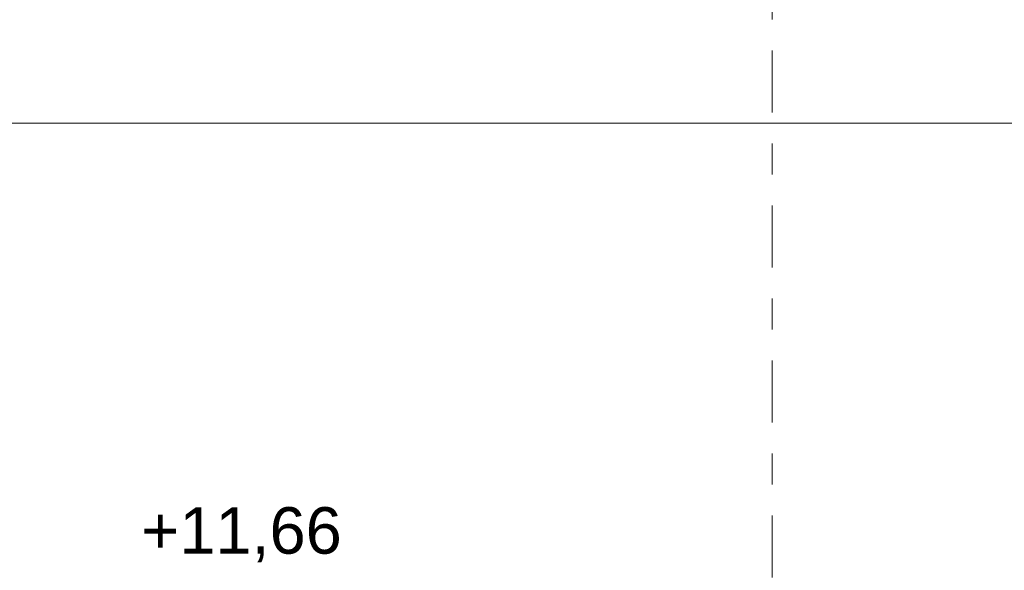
# Model space of a CAD drawing. Header units: metres. Extents: x -25 to 103, y -11 to 869.
# Tile 33 of 86: x -14.45 to -11.27, y 8.97 to 10.75. Entities that reach past the tile are written whole.
import ezdxf

# ---------------------------------------------------------------- set-up
doc = ezdxf.new("R2010")
doc.units = ezdxf.units.M
doc.header["$XCLIPFRAME"] = 2
doc.linetypes.add('_Rasterlinie_', pattern=[0.375, 0.2, -0.05, 0.075, -0.05])
for name, color, linetype, lineweight in [('A_Bem', 7, 'Continuous', 5), ('A_Bem-50', 7, 'Continuous', 5), ('A_Hoehenkoten', 124, 'Continuous', 5), ('A_Raster', 128, 'Continuous', 5), ('A_Scan-Pixelbild', 213, 'Continuous', 5)]:
    doc.layers.add(name, color=color, linetype=linetype, lineweight=lineweight)
doc.styles.add('Arial', font='arial.ttf', dxfattribs={"height": 0.15})
doc.styles.add('ISOCPEUR', font='isocpeur.ttf', dxfattribs={"width": 0.8, "height": 0.125})
doc.dimstyles.new('BLB-Standard_2_5_Aussen', dxfattribs={"dimscale": 0.3048, "dimtxt": 0.124498, "dimasz": 0.246063, "dimexe": 0.66437, "dimexo": 0.0625, "dimgap": 0.016404, "dimtad": 1, "dimrnd": 0.001, "dimzin": 0, "dimdsep": 46, "dimtxsty": 'ISOCPEUR', "dimblk1": 'OBLIQUE', "dimblk2": 'OBLIQUE', "dimsah": 1, "dimcen": 0.09, "dimdle": 0.082021, "dimazin": 0, "dimtfac": 1, "dimtdec": 4, "dimtix": 1, "dimtmove": 0, "dimatfit": 3, "dimfxl": 0.66437, "dimfxlon": 1, "dimtvp": 1, "dimtolj": 1, "dimtzin": 0, "dimarcsym": 2})
picture_1 = doc.add_image_def('image1.jpg', size_in_pixel=(1792, 564))

# ---------------------------------------------------------------- blocks, each defined once
blk = doc.blocks.new('DIMBLOCK252-Ansicht Belderberg')
at = {"layer": 'A_Bem-50'}
for p, q in [((-20.0259, 10.2093), (-20.0259, 10.6143)), ((15.9944, 10.2093), (15.9944, 10.6143)), ((-20.0259, 10.4118), (15.9944, 10.4118)), ((-20.0259, 10.4118), (-20.0259, 10.2093)), ((15.9944, 10.4118), (15.9944, 10.2093))]:
    blk.add_line(p, q, dxfattribs=at)
at = {"layer": 'A_Bem-50', "lineweight": 9}
for p, q in [((-20.0259, 10.4118), (-19.9884, 10.4493)), ((15.9944, 10.4118), (16.0319, 10.4493)), ((-20.0259, 10.4118), (-20.0634, 10.3743)), ((15.9944, 10.4118), (15.9569, 10.3743))]:
    blk.add_line(p, q, dxfattribs=at)
at = {"layer": 'A_Bem-50', "color": 0, "insert": (-2.1702, 10.5801), "char_height": 0.125, "width": 0.370481, "attachment_point": 1, "line_spacing_factor": 1.149209, "style": 'ISOCPEUR'}
blk.add_mtext('36,02', dxfattribs=at)
blk = doc.blocks.new('_Oblique')
at = {"color": 0, "linetype": 'ByBlock', "lineweight": -2}
blk.add_line((-0.5, -0.5), (0.5, 0.5), dxfattribs=at)

msp = doc.modelspace()

# ---------------------------------------------------------------- linework, layer by layer
at = {"layer": 'A_Raster', "linetype": '_Rasterlinie_', "lineweight": 9}
msp.add_line((-12.0184, -11.0531), (-12.0184, 14.615), dxfattribs=at)

# ---------------------------------------------------------------- dimensions: what is measured, and where the dimension line sits
at = {"layer": 'A_Bem'}
dim = msp.add_linear_dim(base=(15.9944, 10.4118), p1=(-20.0259, 10.2093), p2=(15.9944, 10.2093), dimstyle='BLB-Standard_2_5_Aussen', override={"dimpost": '<>', "dimfxl": 36.020317}, dxfattribs=at)
dim.commit()
dim.dimension.update_dxf_attribs({"geometry": 'DIMBLOCK252-Ansicht Belderberg', "text_midpoint": (-2.0158, 10.4793)})

# ---------------------------------------------------------------- pictures from other files: only their frames are drawn
at = {"layer": 'A_Scan-Pixelbild'}
image = msp.add_image(picture_1, insert=(-16.804, -1.7903), size_in_units=(29.5805, 8.0304), dxfattribs=at)
image.set_boundary_path([(-505.954, 1190.48), (-505.954, -633.421), (2390.651, -633.421), (2390.651, 1190.48), (-505.954, 1190.48)])
image.dxf.flags = 15

# ---------------------------------------------------------------- next in the draw order: texts
at = {"layer": 'A_Hoehenkoten', "insert": (-14.0534, 9.1733), "char_height": 0.15, "width": 0.773094, "attachment_point": 1, "line_spacing_factor": 0.941778, "style": 'Arial', "bg_fill": 3, "box_fill_scale": 1.25, "bg_fill_color": 256, "bg_fill_true_color": 13158600, "bg_fill_transparency": 0}
msp.add_mtext('+11,66', dxfattribs=at)

doc.saveas('drawing.dxf')
